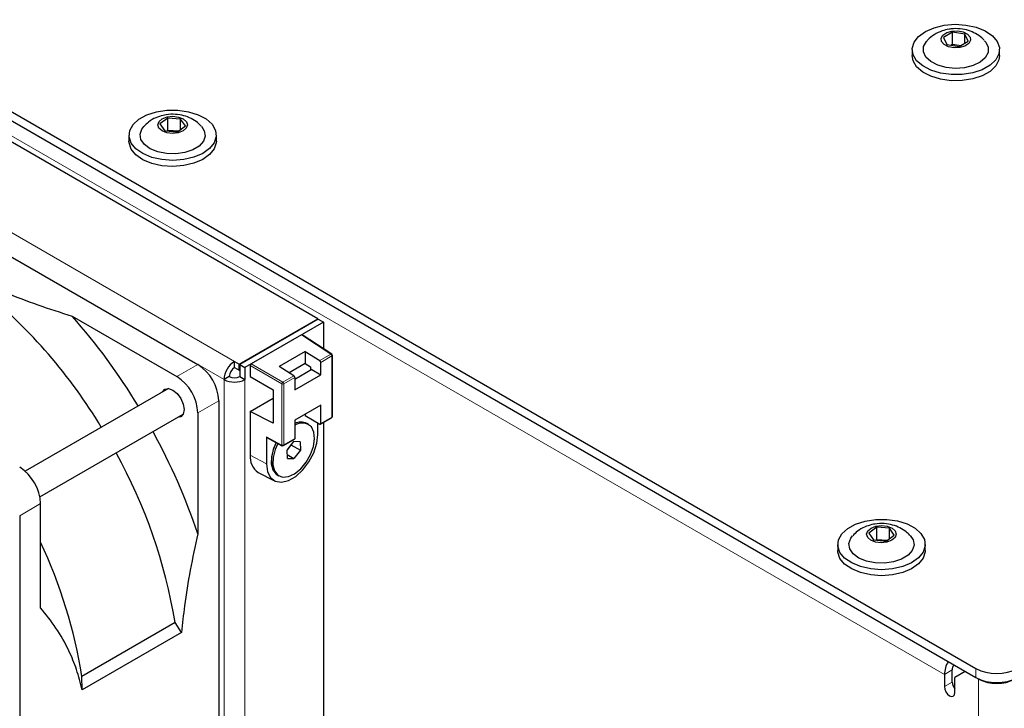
# Paper-space layout 'Blatt4' of a CAD drawing. Header units: millimetres. Extents: x 5 to 418, y 2 to 292.
# Tile 52 of 71: x 122 to 155, y 201 to 224. Entities that reach past the tile are written whole.
import ezdxf

# ---------------------------------------------------------------- set-up
doc = ezdxf.new("R2010")
doc.units = ezdxf.units.MM

psp = doc.layouts.new('Blatt4')

# ---------------------------------------------------------------- linework, layer by layer
at = {"color": 7, "linetype": 'Continuous', "lineweight": 25}
for p, q in [((97.043, 235.273), (153.965, 202.413)), ((97.043, 234.967), (153.965, 202.107)), ((131.762, 214.21), (97.503, 233.987)), ((153.178, 223.88), (152.874, 223.702)), ((152.874, 223.702), (152.99, 223.461)), ((153.597, 223.817), (153.178, 223.88)), ((153.178, 223.472), (153.178, 223.88)), ((153.713, 223.576), (153.597, 223.817)), ((153.597, 223.509), (153.597, 223.817)), ((151.818, 223.292), (151.818, 223.088)), ((152.99, 223.461), (153.409, 223.398)), ((153.125, 223.441), (153.178, 223.472)), ((153.178, 223.472), (153.462, 223.43)), ((153.187, 223.432), (153.178, 223.472)), ((153.409, 223.398), (153.713, 223.576)), ((154.768, 223.088), (154.768, 223.292)), ((112.865, 221.241), (127.714, 212.669)), ((126.704, 220.983), (126.437, 220.787)), ((127.133, 220.948), (126.704, 220.983)), ((126.704, 220.575), (126.704, 220.983)), ((127.294, 220.716), (127.133, 220.948)), ((127.133, 220.598), (127.133, 220.948)), ((126.437, 220.787), (126.598, 220.555)), ((127.026, 220.519), (127.294, 220.716)), ((125.39, 220.404), (125.39, 220.2)), ((126.598, 220.555), (127.026, 220.519)), ((126.669, 220.549), (126.704, 220.575)), ((126.704, 220.575), (127.062, 220.546)), ((126.713, 220.545), (126.704, 220.575)), ((128.34, 220.2), (128.34, 220.404)), ((123.475, 214.299), (127.007, 212.26)), ((129.11, 212.679), (131.762, 214.21)), ((131.78, 214.199), (129.128, 212.669)), ((131.957, 214.097), (129.305, 212.567)), ((131.762, 214.189), (131.762, 214.21)), ((131.78, 214.199), (131.957, 214.097)), ((131.957, 214.097), (131.957, 213.197)), ((131.214, 213.669), (129.517, 212.689)), ((132.231, 213.016), (131.24, 213.671)), ((131.338, 213.107), (130.454, 212.596)), ((131.338, 213.107), (131.834, 212.8)), ((131.338, 213.107), (131.338, 212.698)), ((132.254, 210.911), (132.254, 212.974)), ((128.951, 212.567), (128.951, 212.771)), ((128.951, 212.771), (129.11, 212.679)), ((129.11, 212.475), (129.11, 212.679)), ((129.128, 212.669), (129.128, 212.26)), ((129.128, 212.669), (129.305, 212.567)), ((131.338, 212.698), (130.796, 212.385)), ((131.338, 212.698), (131.515, 212.589)), ((131.868, 212.317), (131.868, 212.74)), ((128.951, 212.567), (129.11, 212.475)), ((129.11, 212.475), (129.128, 212.485)), ((129.305, 212.567), (129.305, 212.158)), ((129.482, 212.628), (129.482, 212.26)), ((130.95, 212.29), (130.454, 212.596)), ((131.562, 212.494), (130.984, 212.16)), ((130.984, 211.807), (131.868, 212.317)), ((131.515, 212.589), (131.515, 212.467)), ((131.562, 212.494), (131.868, 212.317)), ((128.775, 212.26), (128.598, 212.158)), ((129.128, 212.26), (129.305, 212.158)), ((129.482, 212.26), (130.262, 211.81)), ((130.984, 212.229), (130.984, 211.807)), ((126.723, 211.857), (121.887, 209.065)), ((130.262, 211.81), (130.262, 210.687)), ((128.421, 211.444), (128.421, 194.297)), ((129.482, 211.076), (130.262, 211.527)), ((122.387, 208.199), (127.223, 210.991)), ((127.714, 211.036), (127.714, 206.958)), ((129.482, 211.076), (129.482, 209.607)), ((130.262, 210.687), (129.482, 211.076)), ((131.868, 211.296), (130.984, 210.786)), ((131.338, 210.99), (131.338, 210.942)), ((131.868, 210.676), (131.868, 211.296)), ((130.984, 210.786), (130.984, 210.166)), ((131.338, 210.942), (131.833, 210.656)), ((131.449, 210.646), (131.396, 210.677)), ((131.761, 210.31), (131.761, 210.697)), ((131.858, 210.653), (132.229, 210.868)), ((131.957, 210.71), (131.957, 195.816)), ((130.031, 210.228), (130.031, 209.311)), ((130.041, 210.205), (130.554, 209.928)), ((130.603, 209.929), (130.974, 210.143)), ((130.938, 210.067), (130.724, 209.786)), ((131.163, 210.061), (130.938, 210.067)), ((131.163, 210.061), (131.174, 209.774)), ((130.855, 209.958), (130.724, 209.786)), ((130.735, 209.5), (130.724, 209.786)), ((130.855, 209.958), (130.855, 209.958)), ((130.855, 209.958), (131.174, 209.774)), ((131.174, 209.774), (130.959, 209.494)), ((130.73, 209.626), (130.959, 209.494)), ((130.735, 209.5), (130.959, 209.494)), ((129.756, 209.026), (130.299, 208.742)), ((130.396, 208.945), (130.449, 208.914)), ((122.411, 204.459), (122.411, 207.974)), ((121.703, 207.566), (121.703, 190.419)), ((150.622, 207.176), (150.355, 206.979)), ((151.051, 207.14), (150.622, 207.176)), ((150.622, 206.768), (150.622, 207.176)), ((151.212, 206.908), (151.051, 207.14)), ((151.051, 206.79), (151.051, 207.14)), ((150.355, 206.979), (150.516, 206.747)), ((150.516, 206.747), (150.944, 206.712)), ((150.587, 206.741), (150.622, 206.768)), ((150.622, 206.768), (150.98, 206.738)), ((150.631, 206.738), (150.622, 206.768)), ((150.944, 206.712), (151.212, 206.908)), ((149.308, 206.597), (149.308, 206.393)), ((152.258, 206.393), (152.258, 206.597)), ((126.949, 203.961), (123.802, 202.145)), ((127.165, 203.625), (126.949, 203.961)), ((127.165, 203.625), (123.809, 201.688)), ((153.17, 201.953), (153.17, 202.362)), ((123.809, 201.688), (123.802, 202.145)), ((152.905, 202.208), (152.905, 201.8)), ((153.612, 202.311), (153.258, 202.106)), ((153.258, 201.596), (153.258, 202.106)), ((154.054, 202.055), (153.612, 202.311))]:
    psp.add_line(p, q, dxfattribs=at)
at = {"color": 7, "linetype": 'Continuous', "lineweight": 18}
for p, q in [((152.905, 202.208), (98.104, 233.844)), ((128.951, 212.771), (95.01, 232.365)), ((128.598, 212.158), (94.657, 231.752)), ((132.205, 213.014), (131.214, 213.669)), ((131.834, 212.8), (132.205, 213.014)), ((127.007, 212.26), (127.714, 212.669)), ((129.517, 212.689), (130.579, 212.076)), ((132.239, 212.954), (131.868, 212.74)), ((132.239, 210.89), (132.239, 212.954)), ((130.544, 212.015), (129.482, 212.628)), ((128.598, 193.378), (128.598, 212.158)), ((129.305, 212.158), (129.305, 193.378)), ((130.544, 209.951), (130.544, 212.015)), ((130.579, 212.076), (130.95, 212.29)), ((130.984, 212.229), (130.614, 212.015)), ((130.614, 212.015), (130.614, 209.952)), ((128.421, 211.444), (127.714, 211.036)), ((131.868, 210.676), (132.239, 210.89)), ((130.031, 210.228), (130.544, 209.951)), ((130.614, 209.952), (130.984, 210.166)), ((130.031, 209.311), (129.482, 209.607)), ((122.411, 207.974), (121.703, 207.566)), ((153.17, 202.362), (152.905, 202.208)), ((153.965, 202.107), (153.965, 202.413)), ((154.059, 202.059), (154.054, 202.055)), ((154.054, 174.252), (154.054, 202.055)), ((153.17, 201.953), (152.905, 201.8))]:
    psp.add_line(p, q, dxfattribs=at)
at = {"color": 7, "linetype": 'Continuous', "lineweight": 25, "flags": 128}
for points in [[(152.901, 224.113), (153.267, 224.144), (153.635, 224.121), (153.981, 224.046), (154.284, 223.923), (154.525, 223.761), (154.688, 223.57), (154.764, 223.361), (154.747, 223.148), (154.639, 222.944), (154.446, 222.761), (154.181, 222.612), (153.861, 222.506), (153.504, 222.45), (153.135, 222.446), (152.775, 222.495), (152.448, 222.595), (152.174, 222.738), (151.97, 222.916), (151.85, 223.118), (151.82, 223.331), (151.883, 223.541), (152.034, 223.736), (152.265, 223.903), (152.56, 224.031), (152.901, 224.113)], [(153.161, 223.918), (153.355, 223.926), (153.54, 223.89), (153.688, 223.817), (153.775, 223.716), (153.79, 223.604), (153.728, 223.497), (153.601, 223.412), (153.426, 223.361), (153.232, 223.353), (153.047, 223.388), (152.899, 223.462), (152.811, 223.563), (152.797, 223.675), (152.859, 223.782), (152.986, 223.867), (153.161, 223.918)], [(154.263, 223.592), (154.302, 223.547), (154.385, 223.372), (154.38, 223.192), (154.286, 223.019), (154.113, 222.869), (153.873, 222.753), (153.586, 222.68), (153.275, 222.657), (152.966, 222.686), (152.684, 222.764), (152.45, 222.885), (152.285, 223.038), (152.202, 223.212), (152.207, 223.393), (152.301, 223.566), (152.323, 223.592)], [(154.768, 223.088), (154.747, 222.944), (154.639, 222.739), (154.446, 222.557), (154.181, 222.408), (153.861, 222.302), (153.504, 222.245), (153.135, 222.242), (152.775, 222.291), (152.448, 222.391), (152.174, 222.534), (151.97, 222.712), (151.85, 222.914), (151.818, 223.088)], [(126.317, 221.195), (126.674, 221.249), (127.044, 221.25), (127.403, 221.197), (127.727, 221.095), (127.998, 220.95), (128.197, 220.77), (128.313, 220.567), (128.338, 220.354), (128.27, 220.145), (128.114, 219.951), (127.88, 219.786), (127.581, 219.66), (127.238, 219.58), (126.871, 219.553), (126.504, 219.579), (126.16, 219.656), (125.86, 219.781), (125.623, 219.945), (125.464, 220.138), (125.394, 220.347), (125.415, 220.56), (125.528, 220.764), (125.725, 220.944), (125.993, 221.091), (126.317, 221.195)], [(126.679, 221.019), (126.871, 221.04), (127.062, 221.017), (127.223, 220.953), (127.329, 220.859), (127.365, 220.748), (127.325, 220.638), (127.215, 220.545), (127.051, 220.483), (126.86, 220.463), (126.669, 220.486), (126.508, 220.55), (126.401, 220.644), (126.365, 220.755), (126.406, 220.865), (126.516, 220.958), (126.679, 221.019)], [(127.834, 220.705), (127.934, 220.554), (127.964, 220.374), (127.905, 220.197), (127.762, 220.036), (127.546, 219.905), (127.275, 219.815), (126.97, 219.772), (126.658, 219.781), (126.362, 219.84), (126.107, 219.945), (125.913, 220.087), (125.796, 220.254), (125.767, 220.434), (125.826, 220.612), (125.891, 220.699)], [(128.34, 220.2), (128.338, 220.15), (128.27, 219.94), (128.114, 219.747), (127.88, 219.582), (127.581, 219.456), (127.238, 219.376), (126.871, 219.349), (126.504, 219.375), (126.16, 219.452), (125.86, 219.577), (125.623, 219.741), (125.464, 219.934), (125.394, 220.143), (125.39, 220.2)], [(126.526, 211.743), (126.605, 211.833), (126.729, 211.857), (126.874, 211.806), (127.02, 211.689), (127.143, 211.522), (127.225, 211.333), (127.254, 211.148)], [(127.254, 211.148), (127.225, 210.997), (127.143, 210.902), (127.026, 210.877)], [(130.413, 210.004), (130.322, 209.797), (130.254, 209.527), (130.247, 209.28), (130.302, 209.077), (130.415, 208.937), (130.575, 208.871), (130.769, 208.887), (130.978, 208.981), (131.185, 209.147), (131.371, 209.369), (131.52, 209.627), (131.617, 209.899), (131.656, 210.161), (131.631, 210.389), (131.546, 210.562), (131.546, 210.562)], [(130.031, 209.311), (130.066, 209.05), (130.168, 208.85), (130.329, 208.728), (130.536, 208.694), (130.773, 208.751), (131.019, 208.893), (131.255, 209.109), (131.463, 209.383), (131.624, 209.691), (131.726, 210.009), (131.761, 210.31)], [(130.36, 210.033), (130.269, 209.828), (130.201, 209.558), (130.194, 209.311), (130.249, 209.108), (130.362, 208.967), (130.396, 208.945)], [(130.36, 210.033), (130.259, 209.797), (130.197, 209.529), (130.197, 209.285), (130.259, 209.089), (130.378, 208.956), (130.396, 208.945)], [(130.984, 210.166), (130.984, 210.159), (130.982, 210.152), (130.978, 210.147), (130.974, 210.143), (130.974, 210.143)], [(150.235, 207.387), (150.592, 207.441), (150.962, 207.442), (151.321, 207.39), (151.645, 207.288), (151.916, 207.142), (152.115, 206.963), (152.231, 206.76), (152.256, 206.547), (152.188, 206.337), (152.032, 206.144), (151.797, 205.979), (151.499, 205.852), (151.156, 205.773), (150.789, 205.745), (150.422, 205.771), (150.078, 205.849), (149.778, 205.974), (149.541, 206.138), (149.382, 206.33), (149.312, 206.54), (149.333, 206.753), (149.446, 206.956), (149.643, 207.137), (149.911, 207.284), (150.235, 207.387)], [(150.597, 207.212), (150.789, 207.232), (150.98, 207.209), (151.141, 207.146), (151.247, 207.051), (151.283, 206.941), (151.243, 206.83), (151.133, 206.737), (150.969, 206.676), (150.777, 206.655), (150.587, 206.678), (150.426, 206.742), (150.319, 206.836), (150.283, 206.947), (150.324, 207.057), (150.434, 207.15), (150.597, 207.212)], [(151.752, 206.897), (151.852, 206.747), (151.882, 206.567), (151.823, 206.389), (151.68, 206.229), (151.464, 206.098), (151.192, 206.007), (150.888, 205.965), (150.575, 205.973), (150.28, 206.032), (150.024, 206.137), (149.831, 206.279), (149.714, 206.447), (149.684, 206.627), (149.744, 206.804), (149.809, 206.892)], [(152.258, 206.393), (152.256, 206.343), (152.188, 206.133), (152.032, 205.939), (151.797, 205.774), (151.499, 205.648), (151.156, 205.569), (150.789, 205.541), (150.422, 205.567), (150.078, 205.645), (149.778, 205.77), (149.541, 205.933), (149.382, 206.126), (149.312, 206.336), (149.308, 206.393)], [(152.905, 201.8), (152.918, 201.714), (152.956, 201.626), (153.014, 201.549), (153.081, 201.494), (153.149, 201.471), (153.206, 201.482), (153.245, 201.526), (153.258, 201.596)]]:
    psp.add_lwpolyline(points, dxfattribs=at)
at = {"color": 7, "linetype": 'Continuous', "lineweight": 18, "flags": 128}
for points in [[(132.239, 210.89), (132.238, 210.883), (132.236, 210.876), (132.233, 210.871), (132.229, 210.868), (132.229, 210.868)], [(130.614, 209.952), (130.613, 209.945), (130.611, 209.938), (130.608, 209.933), (130.603, 209.929), (130.603, 209.929)]]:
    psp.add_lwpolyline(points, dxfattribs=at)
at = {"color": 7, "linetype": 'Continuous', "lineweight": 25}
for centre, radius, start, end in [((109.23, 201.401), 17.764, 30.9975, 50.6326), ((107.541, 200.258), 21.238, 31.2245, 41.3848), ((132.204, 212.974), 0.05, 0, 56.5413), ((126.886, 211.374), 1.537, 2.6053, 57.3949), ((129.365, 212.123), 0.768, 122.6046, 177.3954), ((131.791, 212.736), 0.0772, 2.6935, 56.1504), ((129.158, 212.243), 0.384, 122.6048, 177.3957), ((126.179, 210.966), 1.537, 2.6053, 57.3949), ((128.951, 212.841), 0.769, 242.6094, 297.3908), ((128.951, 212.602), 0.384, 242.6091, 297.391), ((130.907, 212.226), 0.0772, 2.6935, 56.1504), ((131.195, 210.288), 0.438, 62.6332, 118.7276), ((131.195, 210.282), 0.443, 63.0318, 118.3289), ((131.231, 210.238), 0.452, 45.8362, 123.1922), ((131.847, 210.673), 0.0218, 230.8027, 9.2099), ((132.204, 210.911), 0.05, 299.9973, 0), ((107.585, 200.177), 21.24, 18.6157, 28.776), ((109.42, 201.069), 17.766, 9.3685, 29.0037), ((130.578, 209.973), 0.05, 241.7051, 299.9973), ((130.089, 209.539), 0.611, 173.6056, 236.9904), ((120.875, 207.904), 1.537, 2.6053, 57.3949), ((106.925, 199.433), 17.094, 9.129, 25.0537), ((153.816, 202.175), 0.912, 149.0221, 177.8762), ((153.534, 202.348), 0.365, 149.0158, 177.8759), ((154.672, 203.777), 1.537, 242.6097, 297.3904), ((154.672, 203.471), 1.537, 242.6097, 297.3904), ((154.672, 203.25), 1.345, 242.6096, 297.3904), ((153.557, 201.973), 0.388, 182.8595, 219.5523)]:
    psp.add_arc(centre, radius, start, end, dxfattribs=at)
at = {"color": 7, "linetype": 'Continuous', "lineweight": 18}
for centre, radius, start, end in [((132.219, 212.993), 0.0254, 62.2985, 124.7626), ((132.162, 212.95), 0.0772, 2.6935, 56.1504), ((132.229, 212.976), 0.0247, 293.8291, 354.8494), ((130.626, 212.008), 0.082, 124.4687, 175.5313), ((130.578, 212.084), 0.0772, 243.8536, 297.3024), ((130.536, 212.012), 0.0772, 2.6935, 56.1504), ((132.229, 210.913), 0.0247, 293.8291, 354.8494), ((130.578, 210.021), 0.0772, 243.8536, 297.3024), ((130.567, 209.948), 0.0235, 172.0711, 236.7491)]:
    psp.add_arc(centre, radius, start, end, dxfattribs=at)
at = {"color": 7, "linetype": 'Continuous', "lineweight": 25}
for centre, major_axis, ratio, start_param, end_param in [((131.214, 213.628), (0.025, 0.0434), 0.576679, 6.248318, 7.067893), ((129.517, 212.648), (0.025, 0.0433), 0.578085, 0.785926, 2.355504), ((130.066, 210.248), (0.025, 0.0433), 0.577381, 2.356723, 3.159057)]:
    psp.add_ellipse(centre, major_axis=major_axis, ratio=ratio, start_param=start_param, end_param=end_param, dxfattribs=at)
for points, knots in [([(153.067, 223.98), (152.985, 223.963), (152.809, 223.926), (152.567, 223.802), (152.399, 223.686), (152.337, 223.603), (152.331, 223.595)], [0, 0, 0, 0, 0.2914014, 0.6339368, 0.9615728, 1, 1, 1, 1]), ([(154.254, 223.595), (154.241, 223.611), (154.176, 223.693), (154.017, 223.804), (153.783, 223.922), (153.509, 223.991), (153.264, 224.005), (153.115, 223.986), (153.067, 223.98)], [0, 0, 0, 0, 0.047364, 0.242122, 0.441947, 0.65504, 0.887612, 1, 1, 1, 1]), ([(126.542, 221.073), (126.46, 221.049), (126.286, 220.998), (126.063, 220.871), (125.947, 220.75), (125.897, 220.698)], [0, 0, 0, 0, 0.339586, 0.714337, 1, 1, 1, 1]), ([(127.825, 220.707), (127.786, 220.748), (127.689, 220.852), (127.49, 220.973), (127.239, 221.071), (126.95, 221.117), (126.712, 221.108), (126.576, 221.08), (126.542, 221.073)], [0, 0, 0, 0, 0.122912, 0.305377, 0.495907, 0.701771, 0.927003, 1, 1, 1, 1]), ([(120.315, 215.49), (120.607, 215.36), (121.25, 215.073), (122.306, 214.675), (123.085, 214.424), (123.475, 214.299)], [0, 0, 0, 0, 0.292321, 0.645449, 1, 1, 1, 1]), ([(150.46, 207.266), (150.378, 207.241), (150.204, 207.191), (149.981, 207.063), (149.865, 206.943), (149.815, 206.89)], [0, 0, 0, 0, 0.339586, 0.714337, 1, 1, 1, 1]), ([(151.743, 206.899), (151.704, 206.941), (151.607, 207.045), (151.408, 207.165), (151.157, 207.263), (150.868, 207.31), (150.63, 207.301), (150.494, 207.273), (150.46, 207.266)], [0, 0, 0, 0, 0.122911, 0.305376, 0.495908, 0.701771, 0.927002, 1, 1, 1, 1]), ([(127.714, 206.958), (127.626, 206.548), (127.449, 205.728), (127.268, 204.615), (127.196, 203.923), (127.165, 203.625)], [0, 0, 0, 0, 0.362187, 0.72577, 1, 1, 1, 1]), ([(123.809, 201.688), (123.751, 201.921), (123.635, 202.39), (123.341, 203.09), (122.942, 203.796), (122.588, 204.237), (122.411, 204.459)], [0, 0, 0, 0, 0.208768, 0.419594, 0.708565, 1, 1, 1, 1])]:
    psp.add_open_spline(points, degree=3, knots=knots, dxfattribs=at)

doc.saveas('drawing.dxf')
